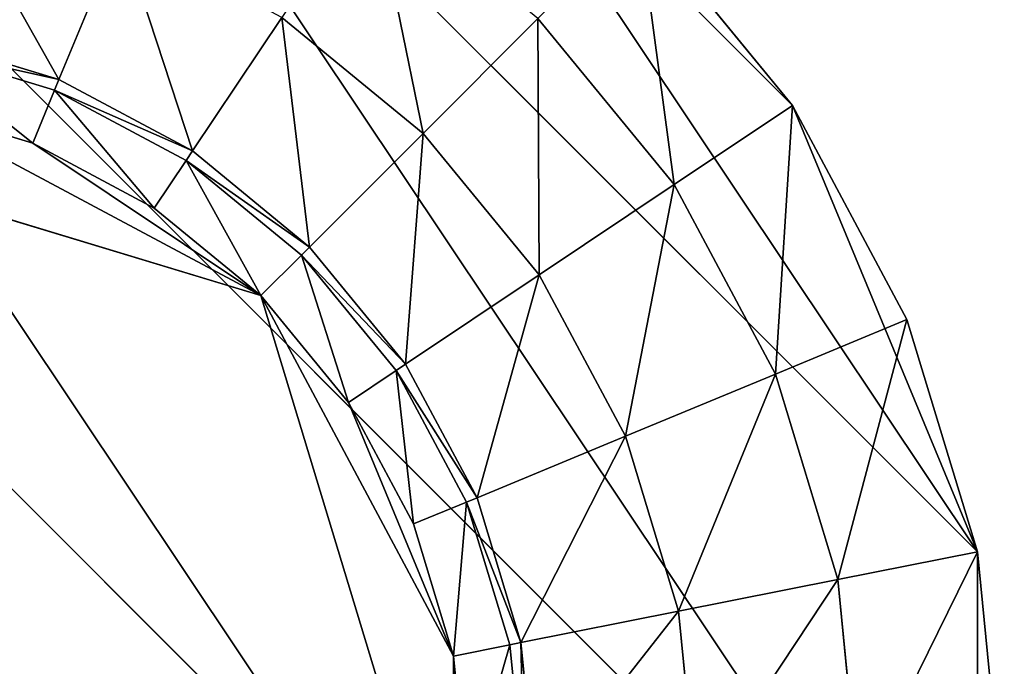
# Model space of a CAD drawing. Extents: x 0 to 35.8, y 0 to 26.7.
# Tile 42 of 227: x 3.4 to 4.6, y 5.9 to 6.7. Entities that reach past the tile are written whole.
import ezdxf

# ---------------------------------------------------------------- set-up
doc = ezdxf.new("R2010")
doc.units = 0
doc.header["$MEASUREMENT"] = 0
doc.layers.get('0').update_dxf_attribs({"color": 13, "linetype": 'CONTINUOUS'})
for name, color, linetype in [('HDS8645C_-_BODY', 252, 'CONTINUOUS'), ('HDS8645C_-_CERAMIC_TOP', 29, 'CONTINUOUS'), ('HEI8056C_-_LEGS', 252, 'CONTINUOUS')]:
    doc.layers.add(name, color=color, linetype=linetype)

# ---------------------------------------------------------------- blocks, each defined once
blk = doc.blocks.new('HIS8055U_TRADECAD_DXF')
at = {"layer": 'HEI8056C_-_LEGS', "color": 0}
for p, q in [((-13.30585, -7.9058, -14.64235), (-15.12745, -6.0842, -14.64235)), ((-13.30585, -7.9058, -14.64235), (-15.12745, -6.0842, -14.64235)), ((-14.52305, -6.0842, -14.64235), (-13.30585, -7.3013, -14.64235)), ((-14.52305, -6.0842, -14.64235), (-13.30585, -7.3013, -14.64235)), ((-13.53715, -6.7429, -14.64235), (-13.96455, -6.3155, -14.64235)), ((-13.53715, -6.7429, -14.64235), (-13.96455, -6.3155, -14.64235)), ((-13.72985, -6.5082, -14.64235), (-13.53715, -6.7429, -14.64235)), ((-13.72985, -6.5082, -14.64235), (-13.53715, -6.7429, -14.64235)), ((-14.45525, -6.7104, -17.22795), (-14.37835, -6.5247, -17.22795)), ((-14.45525, -6.7104, -17.22795), (-14.37835, -6.5247, -17.22795)), ((-14.28815, -6.7997, -17.22795), (-14.17645, -6.6326, -17.22795)), ((-14.28815, -6.7997, -17.22795), (-14.17645, -6.6326, -17.22795)), ((-13.99955, -6.7779, -17.22795), (-14.17645, -6.6326, -17.22795)), ((-13.99955, -6.7779, -15.04285), (-14.17645, -6.6326, -15.04285)), ((-13.99955, -6.7779, -17.22795), (-14.17645, -6.6326, -17.22795)), ((-13.99955, -6.7779, -15.04285), (-14.17645, -6.6326, -15.04285)), ((-13.85585, -6.6342, -14.92275), (-13.99955, -6.7779, -15.04285)), ((-13.85585, -6.6342, -14.92275), (-13.99955, -6.7779, -15.04285)), ((-13.68535, -6.8419, -14.92275), (-13.85585, -6.6342, -14.92275)), ((-13.68535, -6.8419, -14.92275), (-13.85585, -6.6342, -14.92275)), ((-13.68535, -6.8419, -14.78425), (-13.85585, -6.6342, -14.78425)), ((-13.68535, -6.8419, -14.78425), (-13.85585, -6.6342, -14.78425)), ((-14.45525, -6.7104, -17.42065), (-14.63665, -6.6554, -17.42065)), ((-14.63665, -6.6554, -17.22795), (-14.45525, -6.7104, -17.22795)), ((-14.63665, -6.6554, -17.22795), (-14.45525, -6.7104, -17.22795)), ((-14.45525, -6.7104, -17.42065), (-14.63665, -6.6554, -17.42065)), ((-14.63945, -6.6695, -17.48015), (-14.46075, -6.7237, -17.48015)), ((-14.63945, -6.6695, -17.48015), (-14.46075, -6.7237, -17.48015)), ((-14.46075, -6.7237, -17.48015), (-14.45525, -6.7104, -17.42065)), ((-14.46075, -6.7237, -17.48015), (-14.45525, -6.7104, -17.42065)), ((-14.28815, -6.7997, -17.42065), (-14.45525, -6.7104, -17.42065)), ((-14.45525, -6.7104, -17.22795), (-14.28815, -6.7997, -17.22795)), ((-14.45525, -6.7104, -17.42065), (-14.45525, -6.7104, -17.22795)), ((-14.45525, -6.7104, -17.22795), (-14.28815, -6.7997, -17.22795)), ((-14.45525, -6.7104, -17.42065), (-14.45525, -6.7104, -17.22795)), ((-14.28815, -6.7997, -17.42065), (-14.45525, -6.7104, -17.42065)), ((-14.48815, -6.7899, -17.53955), (-14.46075, -6.7237, -17.48015)), ((-14.48815, -6.7899, -17.53955), (-14.46075, -6.7237, -17.48015)), ((-14.46075, -6.7237, -17.48015), (-14.29615, -6.8117, -17.48015)), ((-14.46075, -6.7237, -17.48015), (-14.29615, -6.8117, -17.48015)), ((-14.99705, -6.7398, -17.53955), (-14.20245, -6.9808, -17.53955)), ((-14.99705, -6.7398, -17.53955), (-14.20245, -6.9808, -17.53955)), ((-14.99705, -6.7398, -17.53955), (-13.96145, -7.7754, -17.53955)), ((-14.99705, -6.7398, -17.53955), (-13.96145, -7.7754, -17.53955)), ((-14.48815, -6.7899, -17.53955), (-14.65345, -6.7398, -17.53955)), ((-14.48815, -6.7899, -17.53955), (-14.65345, -6.7398, -17.53955)), ((-13.68535, -6.8419, -14.78425), (-13.53715, -6.7429, -14.64235)), ((-13.68535, -6.8419, -14.78425), (-13.53715, -6.7429, -14.64235)), ((-13.30585, -7.3013, -14.64235), (-13.53715, -6.7429, -14.64235)), ((-13.53715, -6.7429, -14.64235), (-13.39405, -7.0107, -14.64235)), ((-13.30585, -7.3013, -14.64235), (-13.53715, -6.7429, -14.64235)), ((-13.53715, -6.7429, -14.64235), (-13.39405, -7.0107, -14.64235)), ((-13.99955, -6.7779, -17.22795), (-14.14165, -6.92, -17.22795)), ((-13.99955, -6.7779, -17.22795), (-14.14165, -6.92, -17.22795)), ((-13.85435, -6.9548, -17.22795), (-13.99955, -6.7779, -17.22795)), ((-13.99955, -6.7779, -15.04285), (-13.99955, -6.7779, -17.22795)), ((-13.85435, -6.9548, -17.22795), (-13.99955, -6.7779, -17.22795)), ((-13.85435, -6.9548, -15.04285), (-13.99955, -6.7779, -15.04285)), ((-13.85435, -6.9548, -15.04285), (-13.99955, -6.7779, -15.04285)), ((-13.99955, -6.7779, -15.04285), (-13.99955, -6.7779, -17.22795)), ((-14.33595, -6.8713, -17.53955), (-14.48815, -6.7899, -17.53955)), ((-14.48815, -6.7899, -17.53955), (-14.20245, -6.9808, -17.53955)), ((-14.48815, -6.7899, -17.53955), (-14.20245, -6.9808, -17.53955)), ((-14.33595, -6.8713, -17.53955), (-14.48815, -6.7899, -17.53955)), ((-14.29615, -6.8117, -17.48015), (-14.28815, -6.7997, -17.42065)), ((-14.29615, -6.8117, -17.48015), (-14.28815, -6.7997, -17.42065)), ((-14.14165, -6.92, -17.42065), (-14.28815, -6.7997, -17.42065)), ((-14.28815, -6.7997, -17.22795), (-14.14165, -6.92, -17.22795)), ((-14.28815, -6.7997, -17.42065), (-14.28815, -6.7997, -17.22795)), ((-14.28815, -6.7997, -17.22795), (-14.14165, -6.92, -17.22795)), ((-14.28815, -6.7997, -17.42065), (-14.28815, -6.7997, -17.22795)), ((-14.14165, -6.92, -17.42065), (-14.28815, -6.7997, -17.42065)), ((-14.33595, -6.8713, -17.53955), (-14.29615, -6.8117, -17.48015)), ((-14.33595, -6.8713, -17.53955), (-14.29615, -6.8117, -17.48015)), ((-14.14165, -6.92, -17.42065), (-14.29615, -6.8117, -17.48015)), ((-14.29615, -6.8117, -17.48015), (-14.15185, -6.9301, -17.48015)), ((-14.14165, -6.92, -17.42065), (-14.29615, -6.8117, -17.48015)), ((-14.29615, -6.8117, -17.48015), (-14.15185, -6.9301, -17.48015)), ((-13.68535, -6.8419, -14.92275), (-13.85435, -6.9548, -15.04285)), ((-13.68535, -6.8419, -14.92275), (-13.85435, -6.9548, -15.04285)), ((-13.55865, -7.0789, -14.92275), (-13.68535, -6.8419, -14.92275)), ((-13.68535, -6.8419, -14.78425), (-13.68535, -6.8419, -14.92275)), ((-13.55865, -7.0789, -14.92275), (-13.68535, -6.8419, -14.92275)), ((-13.55865, -7.0789, -14.78425), (-13.68535, -6.8419, -14.78425)), ((-13.68535, -6.8419, -14.78425), (-13.68535, -6.8419, -14.92275)), ((-13.55865, -7.0789, -14.78425), (-13.68535, -6.8419, -14.78425)), ((-14.20245, -6.9808, -17.53955), (-14.33595, -6.8713, -17.53955)), ((-14.20245, -6.9808, -17.53955), (-14.33595, -6.8713, -17.53955)), ((-14.15185, -6.9301, -17.48015), (-14.14165, -6.92, -17.42065)), ((-14.15185, -6.9301, -17.48015), (-14.14165, -6.92, -17.42065)), ((-14.14165, -6.92, -17.22795), (-14.02145, -7.0665, -17.22795)), ((-14.02145, -7.0665, -17.42065), (-14.14165, -6.92, -17.42065)), ((-14.14165, -6.92, -17.22795), (-14.14165, -6.92, -17.42065)), ((-14.02145, -7.0665, -17.42065), (-14.14165, -6.92, -17.42065)), ((-14.14165, -6.92, -17.22795), (-14.02145, -7.0665, -17.22795)), ((-14.14165, -6.92, -17.22795), (-14.14165, -6.92, -17.42065)), ((-14.15185, -6.9301, -17.48015), (-14.20245, -6.9808, -17.53955)), ((-14.15185, -6.9301, -17.48015), (-14.20245, -6.9808, -17.53955)), ((-14.03335, -7.0745, -17.48015), (-14.15185, -6.9301, -17.48015)), ((-14.03335, -7.0745, -17.48015), (-14.15185, -6.9301, -17.48015)), ((-14.02145, -7.0665, -17.22795), (-13.85435, -6.9548, -17.22795)), ((-14.02145, -7.0665, -17.22795), (-13.85435, -6.9548, -17.22795)), ((-13.74645, -7.1567, -17.22795), (-13.85435, -6.9548, -17.22795)), ((-13.85435, -6.9548, -15.04285), (-13.85435, -6.9548, -17.22795)), ((-13.74645, -7.1567, -17.22795), (-13.85435, -6.9548, -17.22795)), ((-13.74645, -7.1567, -15.04285), (-13.85435, -6.9548, -15.04285)), ((-13.74645, -7.1567, -15.04285), (-13.85435, -6.9548, -15.04285)), ((-13.85435, -6.9548, -15.04285), (-13.85435, -6.9548, -17.22795)), ((-14.09295, -7.1143, -17.53955), (-14.20245, -6.9808, -17.53955)), ((-14.20245, -6.9808, -17.53955), (-13.96145, -7.4317, -17.53955)), ((-14.20245, -6.9808, -17.53955), (-13.96145, -7.4317, -17.53955)), ((-14.09295, -7.1143, -17.53955), (-14.20245, -6.9808, -17.53955)), ((-13.55865, -7.0789, -14.78425), (-13.39405, -7.0107, -14.64235)), ((-13.55865, -7.0789, -14.78425), (-13.39405, -7.0107, -14.64235)), ((-13.39405, -7.0107, -14.64235), (-13.30585, -7.3013, -14.64235)), ((-13.39405, -7.0107, -14.64235), (-13.30585, -7.3013, -14.64235)), ((-14.02145, -7.0665, -17.42065), (-14.03335, -7.0745, -17.48015)), ((-14.02145, -7.0665, -17.42065), (-14.03335, -7.0745, -17.48015)), ((-13.93205, -7.2336, -17.42065), (-14.02145, -7.0665, -17.42065)), ((-14.02145, -7.0665, -17.22795), (-13.93205, -7.2336, -17.22795)), ((-14.02145, -7.0665, -17.42065), (-14.02145, -7.0665, -17.22795)), ((-14.02145, -7.0665, -17.42065), (-14.02145, -7.0665, -17.22795)), ((-13.93205, -7.2336, -17.42065), (-14.02145, -7.0665, -17.42065)), ((-14.02145, -7.0665, -17.22795), (-13.93205, -7.2336, -17.22795)), ((-14.09295, -7.1143, -17.53955), (-14.03335, -7.0745, -17.48015)), ((-14.09295, -7.1143, -17.53955), (-14.03335, -7.0745, -17.48015)), ((-14.03335, -7.0745, -17.48015), (-13.94535, -7.2391, -17.48015)), ((-14.03335, -7.0745, -17.48015), (-13.94535, -7.2391, -17.48015)), ((-13.55865, -7.0789, -14.92275), (-13.74645, -7.1567, -15.04285)), ((-13.55865, -7.0789, -14.92275), (-13.74645, -7.1567, -15.04285)), ((-13.48065, -7.3361, -14.92275), (-13.55865, -7.0789, -14.92275)), ((-13.55865, -7.0789, -14.78425), (-13.55865, -7.0789, -14.92275)), ((-13.48065, -7.3361, -14.92275), (-13.55865, -7.0789, -14.92275)), ((-13.48065, -7.3361, -14.78425), (-13.55865, -7.0789, -14.78425)), ((-13.55865, -7.0789, -14.78425), (-13.55865, -7.0789, -14.92275)), ((-13.48065, -7.3361, -14.78425), (-13.55865, -7.0789, -14.78425)), ((-14.01155, -7.2665, -17.53955), (-14.09295, -7.1143, -17.53955)), ((-14.01155, -7.2665, -17.53955), (-14.09295, -7.1143, -17.53955)), ((-13.93205, -7.2336, -17.22795), (-13.74645, -7.1567, -17.22795)), ((-13.93205, -7.2336, -17.22795), (-13.74645, -7.1567, -17.22795)), ((-13.67995, -7.3757, -17.22795), (-13.74645, -7.1567, -17.22795)), ((-13.74645, -7.1567, -15.04285), (-13.74645, -7.1567, -17.22795)), ((-13.67995, -7.3757, -17.22795), (-13.74645, -7.1567, -17.22795)), ((-13.67995, -7.3757, -15.04285), (-13.74645, -7.1567, -15.04285)), ((-13.67995, -7.3757, -15.04285), (-13.74645, -7.1567, -15.04285)), ((-13.74645, -7.1567, -15.04285), (-13.74645, -7.1567, -17.22795)), ((-14.01155, -7.2665, -17.53955), (-13.94535, -7.2391, -17.48015)), ((-14.01155, -7.2665, -17.53955), (-13.94535, -7.2391, -17.48015)), ((-13.94535, -7.2391, -17.48015), (-13.93205, -7.2336, -17.42065)), ((-13.94535, -7.2391, -17.48015), (-13.93205, -7.2336, -17.42065)), ((-13.94535, -7.2391, -17.48015), (-13.89115, -7.4178, -17.48015)), ((-13.94535, -7.2391, -17.48015), (-13.89115, -7.4178, -17.48015)), ((-13.87705, -7.4149, -17.42065), (-13.93205, -7.2336, -17.42065)), ((-13.93205, -7.2336, -17.22795), (-13.87705, -7.4149, -17.22795)), ((-13.93205, -7.2336, -17.42065), (-13.93205, -7.2336, -17.22795)), ((-13.93205, -7.2336, -17.42065), (-13.93205, -7.2336, -17.22795)), ((-13.87705, -7.4149, -17.42065), (-13.93205, -7.2336, -17.42065)), ((-13.93205, -7.2336, -17.22795), (-13.87705, -7.4149, -17.22795)), ((-13.96145, -7.4317, -17.53955), (-14.01155, -7.2665, -17.53955)), ((-13.96145, -7.4317, -17.53955), (-14.01155, -7.2665, -17.53955)), ((-13.48065, -7.3361, -14.78425), (-13.30585, -7.3013, -14.64235)), ((-13.48065, -7.3361, -14.78425), (-13.30585, -7.3013, -14.64235)), ((-13.30585, -7.9058, -14.64235), (-13.30585, -7.3013, -14.64235)), ((-13.30585, -7.3013, -14.64235), (-13.27615, -7.6035, -14.64235)), ((-13.30585, -7.9058, -14.64235), (-13.30585, -7.3013, -14.64235)), ((-13.30585, -7.3013, -14.64235), (-13.27615, -7.6035, -14.64235)), ((-13.48065, -7.3361, -14.92275), (-13.67995, -7.3757, -15.04285)), ((-13.48065, -7.3361, -14.92275), (-13.67995, -7.3757, -15.04285)), ((-13.45435, -7.6035, -14.92275), (-13.48065, -7.3361, -14.92275)), ((-13.48065, -7.3361, -14.78425), (-13.48065, -7.3361, -14.92275)), ((-13.45435, -7.6035, -14.92275), (-13.48065, -7.3361, -14.92275)), ((-13.45435, -7.6035, -14.78425), (-13.48065, -7.3361, -14.78425)), ((-13.48065, -7.3361, -14.78425), (-13.48065, -7.3361, -14.92275)), ((-13.45435, -7.6035, -14.78425), (-13.48065, -7.3361, -14.78425)), ((-13.87705, -7.4149, -17.22795), (-13.67995, -7.3757, -17.22795)), ((-13.87705, -7.4149, -17.22795), (-13.67995, -7.3757, -17.22795)), ((-13.65755, -7.6035, -17.22795), (-13.67995, -7.3757, -17.22795)), ((-13.67995, -7.3757, -15.04285), (-13.67995, -7.3757, -17.22795)), ((-13.65755, -7.6035, -17.22795), (-13.67995, -7.3757, -17.22795)), ((-13.65755, -7.6035, -15.04285), (-13.67995, -7.3757, -15.04285)), ((-13.65755, -7.6035, -15.04285), (-13.67995, -7.3757, -15.04285)), ((-13.67995, -7.3757, -15.04285), (-13.67995, -7.3757, -17.22795)), ((-13.89115, -7.4178, -17.48015), (-13.87705, -7.4149, -17.42065)), ((-13.89115, -7.4178, -17.48015), (-13.87705, -7.4149, -17.42065)), ((-13.85845, -7.6035, -17.42065), (-13.87705, -7.4149, -17.42065)), ((-13.87705, -7.4149, -17.22795), (-13.85845, -7.6035, -17.22795)), ((-13.87705, -7.4149, -17.42065), (-13.87705, -7.4149, -17.22795)), ((-13.87705, -7.4149, -17.42065), (-13.87705, -7.4149, -17.22795)), ((-13.85845, -7.6035, -17.42065), (-13.87705, -7.4149, -17.42065)), ((-13.87705, -7.4149, -17.22795), (-13.85845, -7.6035, -17.22795)), ((-13.96145, -7.4317, -17.53955), (-13.89115, -7.4178, -17.48015)), ((-13.96145, -7.4317, -17.53955), (-13.89115, -7.4178, -17.48015)), ((-13.89115, -7.4178, -17.48015), (-13.87285, -7.6035, -17.48015)), ((-13.89115, -7.4178, -17.48015), (-13.87285, -7.6035, -17.48015)), ((-13.94455, -7.6035, -17.53955), (-13.96145, -7.4317, -17.53955)), ((-13.96145, -7.4317, -17.53955), (-13.96145, -7.7754, -17.53955)), ((-13.96145, -7.4317, -17.53955), (-13.96145, -7.7754, -17.53955)), ((-13.94455, -7.6035, -17.53955), (-13.96145, -7.4317, -17.53955))]:
    blk.add_line(p, q, dxfattribs=at)
at = {"color": 0}
mesh = blk.add_polyface(dxfattribs=at)
corners = [(17.28565, -9.6021, -14.33995), (-17.22295, 9.6713, -14.33995), (-17.22295, -9.6021, -14.33995), (17.28565, 9.6713, -14.33995)]
mesh.append_faces([[corners[k] for k in face] for face in [(0, 1, 2), (1, 0, 3)]], dxfattribs={"vtx0": -1, "color": 0})
at = {"layer": 'HDS8645C_-_BODY', "color": 0}
mesh = blk.add_polyface(dxfattribs=at)
corners = [(16.64532, -9.23304, -14.65245), (-16.56002, 9.37696, -14.65245), (-16.56002, -9.23304, -14.65245), (16.64532, 9.37696, -14.65245)]
mesh.append_faces([[corners[k] for k in face] for face in [(0, 1, 2), (1, 0, 3)]], dxfattribs={"vtx0": -1, "color": 0})
at = {"layer": 'HDS8645C_-_CERAMIC_TOP', "color": 0}
mesh = blk.add_polyface(dxfattribs=at)
corners = [(17.83165, 10.6876, 17.27015), (-17.76255, -12.6526, 17.27015), (-17.76255, 10.6876, 17.27015), (17.83165, -12.6526, 17.27015)]
mesh.append_faces([[corners[k] for k in face] for face in [(0, 1, 2), (1, 0, 3)]], dxfattribs={"vtx0": -1, "color": 0})
at = {"layer": 'HEI8056C_-_LEGS', "color": 0}
mesh = blk.add_polyface(dxfattribs=at)
corners = [(-15.12745, -6.0842, -14.64235), (-13.53715, -8.4642, -14.64235), (-15.68585, -6.3155, -14.64235), (-13.30585, -7.9058, -14.64235)]
mesh.append_faces([[corners[k] for k in face] for face in [(0, 1, 2), (1, 0, 3)]], dxfattribs={"vtx0": -1, "color": 0})
mesh = blk.add_polyface(dxfattribs=at)
corners = [(-14.52305, -6.0842, -14.64235), (-13.30585, -7.9058, -14.64235), (-15.12745, -6.0842, -14.64235), (-13.30585, -7.3013, -14.64235)]
mesh.append_faces([[corners[k] for k in face] for face in [(0, 1, 2), (1, 0, 3)]], dxfattribs={"vtx0": -1, "color": 0})
mesh = blk.add_polyface(dxfattribs=at)
corners = [(-13.96455, -6.3155, -14.64235), (-13.30585, -7.3013, -14.64235), (-14.52305, -6.0842, -14.64235), (-13.53715, -6.7429, -14.64235)]
mesh.append_faces([[corners[k] for k in face] for face in [(0, 1, 2), (1, 0, 3)]], dxfattribs={"vtx0": -1, "color": 0})
mesh = blk.add_polyface(dxfattribs=at)
corners = [(-13.53715, -8.4642, -14.64235), (-16.11325, -6.7429, -14.64235), (-15.68585, -6.3155, -14.64235)]
mesh.append_faces([[corners[k] for k in face] for face in [(0, 1, 2)]], dxfattribs={"color": 0})
mesh = blk.add_polyface(dxfattribs=at)
corners = [(-13.53715, -6.7429, -14.64235), (-13.96455, -6.3155, -14.64235), (-13.72985, -6.5082, -14.64235)]
mesh.append_faces([[corners[k] for k in face] for face in [(0, 1, 2)]], dxfattribs={"color": 0})
mesh = blk.add_polyface(dxfattribs=at)
corners = [(-14.45525, -6.7104, -17.22795), (-14.59745, -6.4583, -17.22795), (-14.63665, -6.6554, -17.22795), (-14.37835, -6.5247, -17.22795)]
mesh.append_faces([[corners[k] for k in face] for face in [(0, 1, 2), (1, 0, 3)]], dxfattribs={"vtx0": -1, "color": 0})
mesh = blk.add_polyface(dxfattribs=at)
corners = [(-13.99955, -6.7779, -15.04285), (-14.06365, -6.4637, -14.92275), (-14.17645, -6.6326, -15.04285), (-13.85585, -6.6342, -14.92275)]
mesh.append_faces([[corners[k] for k in face] for face in [(0, 1, 2), (1, 0, 3)]], dxfattribs={"vtx0": -1, "color": 0})
mesh = blk.add_polyface(dxfattribs=at)
corners = [(-13.68535, -6.8419, -14.78425), (-13.72985, -6.5082, -14.64235), (-13.85585, -6.6342, -14.78425), (-13.53715, -6.7429, -14.64235)]
mesh.append_faces([[corners[k] for k in face] for face in [(0, 1, 2), (1, 0, 3)]], dxfattribs={"vtx0": -1, "color": 0})
mesh = blk.add_polyface(dxfattribs=at)
corners = [(-14.28815, -6.7997, -17.22795), (-14.37835, -6.5247, -17.22795), (-14.45525, -6.7104, -17.22795), (-14.17645, -6.6326, -17.22795)]
mesh.append_faces([[corners[k] for k in face] for face in [(0, 1, 2), (1, 0, 3)]], dxfattribs={"vtx0": -1, "color": 0})
mesh = blk.add_polyface(dxfattribs=at)
corners = [(-14.14165, -6.92, -17.22795), (-14.17645, -6.6326, -17.22795), (-14.28815, -6.7997, -17.22795), (-13.99955, -6.7779, -17.22795)]
mesh.append_faces([[corners[k] for k in face] for face in [(0, 1, 2), (1, 0, 3)]], dxfattribs={"vtx0": -1, "color": 0})
mesh = blk.add_polyface(dxfattribs=at)
corners = [(-13.99955, -6.7779, -15.04285), (-14.17645, -6.6326, -17.22795), (-13.99955, -6.7779, -17.22795), (-14.17645, -6.6326, -15.04285)]
mesh.append_faces([[corners[k] for k in face] for face in [(0, 1, 2), (1, 0, 3)]], dxfattribs={"vtx0": -1, "color": 0})
mesh = blk.add_polyface(dxfattribs=at)
corners = [(-13.85435, -6.9548, -15.04285), (-13.85585, -6.6342, -14.92275), (-13.99955, -6.7779, -15.04285), (-13.68535, -6.8419, -14.92275)]
mesh.append_faces([[corners[k] for k in face] for face in [(0, 1, 2), (1, 0, 3)]], dxfattribs={"vtx0": -1, "color": 0})
mesh = blk.add_polyface(dxfattribs=at)
corners = [(-13.85585, -6.6342, -14.78425), (-13.68535, -6.8419, -14.92275), (-13.68535, -6.8419, -14.78425), (-13.85585, -6.6342, -14.92275)]
mesh.append_faces([[corners[k] for k in face] for face in [(0, 1, 2), (1, 0, 3)]], dxfattribs={"vtx0": -1, "color": 0})
mesh = blk.add_polyface(dxfattribs=at)
corners = [(-14.45525, -6.7104, -17.42065), (-14.63945, -6.6695, -17.48015), (-14.46075, -6.7237, -17.48015), (-14.63665, -6.6554, -17.42065)]
mesh.append_faces([[corners[k] for k in face] for face in [(0, 1, 2), (1, 0, 3)]], dxfattribs={"vtx0": -1, "color": 0})
mesh = blk.add_polyface(dxfattribs=at)
corners = [(-14.45525, -6.7104, -17.22795), (-14.63665, -6.6554, -17.42065), (-14.45525, -6.7104, -17.42065), (-14.63665, -6.6554, -17.22795)]
mesh.append_faces([[corners[k] for k in face] for face in [(0, 1, 2), (1, 0, 3)]], dxfattribs={"vtx0": -1, "color": 0})
mesh = blk.add_polyface(dxfattribs=at)
corners = [(-14.48815, -6.7899, -17.53955), (-14.63945, -6.6695, -17.48015), (-14.65345, -6.7398, -17.53955), (-14.46075, -6.7237, -17.48015)]
mesh.append_faces([[corners[k] for k in face] for face in [(0, 1, 2), (1, 0, 3)]], dxfattribs={"vtx0": -1, "color": 0})
mesh = blk.add_polyface(dxfattribs=at)
corners = [(-14.28815, -6.7997, -17.42065), (-14.46075, -6.7237, -17.48015), (-14.29615, -6.8117, -17.48015), (-14.45525, -6.7104, -17.42065)]
mesh.append_faces([[corners[k] for k in face] for face in [(0, 1, 2), (1, 0, 3)]], dxfattribs={"vtx0": -1, "color": 0})
mesh = blk.add_polyface(dxfattribs=at)
corners = [(-14.28815, -6.7997, -17.22795), (-14.45525, -6.7104, -17.42065), (-14.28815, -6.7997, -17.42065), (-14.45525, -6.7104, -17.22795)]
mesh.append_faces([[corners[k] for k in face] for face in [(0, 1, 2), (1, 0, 3)]], dxfattribs={"vtx0": -1, "color": 0})
mesh = blk.add_polyface(dxfattribs=at)
corners = [(-14.33595, -6.8713, -17.53955), (-14.46075, -6.7237, -17.48015), (-14.48815, -6.7899, -17.53955), (-14.29615, -6.8117, -17.48015)]
mesh.append_faces([[corners[k] for k in face] for face in [(0, 1, 2), (1, 0, 3)]], dxfattribs={"vtx0": -1, "color": 0})
mesh = blk.add_polyface(dxfattribs=at)
corners = [(-13.96145, -7.7754, -17.53955), (-15.63885, -7.2665, -17.53955), (-15.68895, -7.7754, -17.53955), (-14.99705, -6.7398, -17.53955)]
mesh.append_faces([[corners[k] for k in face] for face in [(0, 1, 2), (1, 0, 3)]], dxfattribs={"vtx0": -1, "color": 0})
mesh = blk.add_polyface(dxfattribs=at)
corners = [(-14.20245, -6.9808, -17.53955), (-14.65345, -6.7398, -17.53955), (-14.99705, -6.7398, -17.53955), (-14.48815, -6.7899, -17.53955)]
mesh.append_faces([[corners[k] for k in face] for face in [(0, 1, 2), (1, 0, 3)]], dxfattribs={"vtx0": -1, "color": 0})
mesh = blk.add_polyface(dxfattribs=at)
corners = [(-13.96145, -7.7754, -17.53955), (-14.20245, -6.9808, -17.53955), (-14.99705, -6.7398, -17.53955), (-13.96145, -7.4317, -17.53955)]
mesh.append_faces([[corners[k] for k in face] for face in [(0, 1, 2), (1, 0, 3)]], dxfattribs={"vtx0": -1, "color": 0})
mesh = blk.add_polyface(dxfattribs=at)
corners = [(-16.11325, -6.7429, -14.64235), (-14.23245, -9.0347, -14.64235), (-16.34455, -7.3013, -14.64235), (-13.53715, -8.4642, -14.64235)]
mesh.append_faces([[corners[k] for k in face] for face in [(0, 1, 2), (1, 0, 3)]], dxfattribs={"vtx0": -1, "color": 0})
mesh = blk.add_polyface(dxfattribs=at)
corners = [(-13.55865, -7.0789, -14.78425), (-13.53715, -6.7429, -14.64235), (-13.68535, -6.8419, -14.78425), (-13.39405, -7.0107, -14.64235)]
mesh.append_faces([[corners[k] for k in face] for face in [(0, 1, 2), (1, 0, 3)]], dxfattribs={"vtx0": -1, "color": 0})
mesh = blk.add_polyface(dxfattribs=at)
corners = [(-13.30585, -7.3013, -14.64235), (-13.53715, -6.7429, -14.64235), (-13.39405, -7.0107, -14.64235)]
mesh.append_faces([[corners[k] for k in face] for face in [(0, 1, 2)]], dxfattribs={"color": 0})
mesh = blk.add_polyface(dxfattribs=at)
corners = [(-14.02145, -7.0665, -17.22795), (-13.99955, -6.7779, -17.22795), (-14.14165, -6.92, -17.22795), (-13.85435, -6.9548, -17.22795)]
mesh.append_faces([[corners[k] for k in face] for face in [(0, 1, 2), (1, 0, 3)]], dxfattribs={"vtx0": -1, "color": 0})
mesh = blk.add_polyface(dxfattribs=at)
corners = [(-13.99955, -6.7779, -15.04285), (-13.85435, -6.9548, -17.22795), (-13.85435, -6.9548, -15.04285), (-13.99955, -6.7779, -17.22795)]
mesh.append_faces([[corners[k] for k in face] for face in [(0, 1, 2), (1, 0, 3)]], dxfattribs={"vtx0": -1, "color": 0})
mesh = blk.add_polyface(dxfattribs=at)
corners = [(-14.20245, -6.9808, -17.53955), (-14.33595, -6.8713, -17.53955), (-14.48815, -6.7899, -17.53955)]
mesh.append_faces([[corners[k] for k in face] for face in [(0, 1, 2)]], dxfattribs={"color": 0})
mesh = blk.add_polyface(dxfattribs=at)
corners = [(-14.28815, -6.7997, -17.42065), (-14.29615, -6.8117, -17.48015), (-14.14165, -6.92, -17.42065)]
mesh.append_faces([[corners[k] for k in face] for face in [(0, 1, 2)]], dxfattribs={"color": 0})
mesh = blk.add_polyface(dxfattribs=at)
corners = [(-14.14165, -6.92, -17.22795), (-14.28815, -6.7997, -17.42065), (-14.14165, -6.92, -17.42065), (-14.28815, -6.7997, -17.22795)]
mesh.append_faces([[corners[k] for k in face] for face in [(0, 1, 2), (1, 0, 3)]], dxfattribs={"vtx0": -1, "color": 0})
mesh = blk.add_polyface(dxfattribs=at)
corners = [(-14.20245, -6.9808, -17.53955), (-14.29615, -6.8117, -17.48015), (-14.33595, -6.8713, -17.53955), (-14.15185, -6.9301, -17.48015)]
mesh.append_faces([[corners[k] for k in face] for face in [(0, 1, 2), (1, 0, 3)]], dxfattribs={"vtx0": -1, "color": 0})
mesh = blk.add_polyface(dxfattribs=at)
corners = [(-14.14165, -6.92, -17.42065), (-14.29615, -6.8117, -17.48015), (-14.15185, -6.9301, -17.48015)]
mesh.append_faces([[corners[k] for k in face] for face in [(0, 1, 2)]], dxfattribs={"color": 0})
mesh = blk.add_polyface(dxfattribs=at)
corners = [(-13.74645, -7.1567, -15.04285), (-13.68535, -6.8419, -14.92275), (-13.85435, -6.9548, -15.04285), (-13.55865, -7.0789, -14.92275)]
mesh.append_faces([[corners[k] for k in face] for face in [(0, 1, 2), (1, 0, 3)]], dxfattribs={"vtx0": -1, "color": 0})
mesh = blk.add_polyface(dxfattribs=at)
corners = [(-13.68535, -6.8419, -14.78425), (-13.55865, -7.0789, -14.92275), (-13.55865, -7.0789, -14.78425), (-13.68535, -6.8419, -14.92275)]
mesh.append_faces([[corners[k] for k in face] for face in [(0, 1, 2), (1, 0, 3)]], dxfattribs={"vtx0": -1, "color": 0})
mesh = blk.add_polyface(dxfattribs=at)
corners = [(-14.02145, -7.0665, -17.42065), (-14.15185, -6.9301, -17.48015), (-14.03335, -7.0745, -17.48015), (-14.14165, -6.92, -17.42065)]
mesh.append_faces([[corners[k] for k in face] for face in [(0, 1, 2), (1, 0, 3)]], dxfattribs={"vtx0": -1, "color": 0})
mesh = blk.add_polyface(dxfattribs=at)
corners = [(-14.14165, -6.92, -17.22795), (-14.02145, -7.0665, -17.42065), (-14.02145, -7.0665, -17.22795), (-14.14165, -6.92, -17.42065)]
mesh.append_faces([[corners[k] for k in face] for face in [(0, 1, 2), (1, 0, 3)]], dxfattribs={"vtx0": -1, "color": 0})
mesh = blk.add_polyface(dxfattribs=at)
corners = [(-14.09295, -7.1143, -17.53955), (-14.15185, -6.9301, -17.48015), (-14.20245, -6.9808, -17.53955), (-14.03335, -7.0745, -17.48015)]
mesh.append_faces([[corners[k] for k in face] for face in [(0, 1, 2), (1, 0, 3)]], dxfattribs={"vtx0": -1, "color": 0})
mesh = blk.add_polyface(dxfattribs=at)
corners = [(-13.93205, -7.2336, -17.22795), (-13.85435, -6.9548, -17.22795), (-14.02145, -7.0665, -17.22795), (-13.74645, -7.1567, -17.22795)]
mesh.append_faces([[corners[k] for k in face] for face in [(0, 1, 2), (1, 0, 3)]], dxfattribs={"vtx0": -1, "color": 0})
mesh = blk.add_polyface(dxfattribs=at)
corners = [(-13.85435, -6.9548, -15.04285), (-13.74645, -7.1567, -17.22795), (-13.74645, -7.1567, -15.04285), (-13.85435, -6.9548, -17.22795)]
mesh.append_faces([[corners[k] for k in face] for face in [(0, 1, 2), (1, 0, 3)]], dxfattribs={"vtx0": -1, "color": 0})
mesh = blk.add_polyface(dxfattribs=at)
corners = [(-13.96145, -7.4317, -17.53955), (-14.09295, -7.1143, -17.53955), (-14.20245, -6.9808, -17.53955), (-14.01155, -7.2665, -17.53955)]
mesh.append_faces([[corners[k] for k in face] for face in [(0, 1, 2), (1, 0, 3)]], dxfattribs={"vtx0": -1, "color": 0})
mesh = blk.add_polyface(dxfattribs=at)
corners = [(-13.48065, -7.3361, -14.78425), (-13.39405, -7.0107, -14.64235), (-13.55865, -7.0789, -14.78425), (-13.30585, -7.3013, -14.64235)]
mesh.append_faces([[corners[k] for k in face] for face in [(0, 1, 2), (1, 0, 3)]], dxfattribs={"vtx0": -1, "color": 0})
mesh = blk.add_polyface(dxfattribs=at)
corners = [(-13.93205, -7.2336, -17.42065), (-14.03335, -7.0745, -17.48015), (-13.94535, -7.2391, -17.48015), (-14.02145, -7.0665, -17.42065)]
mesh.append_faces([[corners[k] for k in face] for face in [(0, 1, 2), (1, 0, 3)]], dxfattribs={"vtx0": -1, "color": 0})
mesh = blk.add_polyface(dxfattribs=at)
corners = [(-14.02145, -7.0665, -17.22795), (-13.93205, -7.2336, -17.42065), (-13.93205, -7.2336, -17.22795), (-14.02145, -7.0665, -17.42065)]
mesh.append_faces([[corners[k] for k in face] for face in [(0, 1, 2), (1, 0, 3)]], dxfattribs={"vtx0": -1, "color": 0})
mesh = blk.add_polyface(dxfattribs=at)
corners = [(-14.01155, -7.2665, -17.53955), (-14.03335, -7.0745, -17.48015), (-14.09295, -7.1143, -17.53955), (-13.94535, -7.2391, -17.48015)]
mesh.append_faces([[corners[k] for k in face] for face in [(0, 1, 2), (1, 0, 3)]], dxfattribs={"vtx0": -1, "color": 0})
mesh = blk.add_polyface(dxfattribs=at)
corners = [(-13.67995, -7.3757, -15.04285), (-13.55865, -7.0789, -14.92275), (-13.74645, -7.1567, -15.04285), (-13.48065, -7.3361, -14.92275)]
mesh.append_faces([[corners[k] for k in face] for face in [(0, 1, 2), (1, 0, 3)]], dxfattribs={"vtx0": -1, "color": 0})
mesh = blk.add_polyface(dxfattribs=at)
corners = [(-13.55865, -7.0789, -14.78425), (-13.48065, -7.3361, -14.92275), (-13.48065, -7.3361, -14.78425), (-13.55865, -7.0789, -14.92275)]
mesh.append_faces([[corners[k] for k in face] for face in [(0, 1, 2), (1, 0, 3)]], dxfattribs={"vtx0": -1, "color": 0})
mesh = blk.add_polyface(dxfattribs=at)
corners = [(-13.87705, -7.4149, -17.22795), (-13.74645, -7.1567, -17.22795), (-13.93205, -7.2336, -17.22795), (-13.67995, -7.3757, -17.22795)]
mesh.append_faces([[corners[k] for k in face] for face in [(0, 1, 2), (1, 0, 3)]], dxfattribs={"vtx0": -1, "color": 0})
mesh = blk.add_polyface(dxfattribs=at)
corners = [(-13.74645, -7.1567, -15.04285), (-13.67995, -7.3757, -17.22795), (-13.67995, -7.3757, -15.04285), (-13.74645, -7.1567, -17.22795)]
mesh.append_faces([[corners[k] for k in face] for face in [(0, 1, 2), (1, 0, 3)]], dxfattribs={"vtx0": -1, "color": 0})
mesh = blk.add_polyface(dxfattribs=at)
corners = [(-13.96145, -7.4317, -17.53955), (-13.94535, -7.2391, -17.48015), (-14.01155, -7.2665, -17.53955), (-13.89115, -7.4178, -17.48015)]
mesh.append_faces([[corners[k] for k in face] for face in [(0, 1, 2), (1, 0, 3)]], dxfattribs={"vtx0": -1, "color": 0})
mesh = blk.add_polyface(dxfattribs=at)
corners = [(-13.87705, -7.4149, -17.42065), (-13.94535, -7.2391, -17.48015), (-13.89115, -7.4178, -17.48015), (-13.93205, -7.2336, -17.42065)]
mesh.append_faces([[corners[k] for k in face] for face in [(0, 1, 2), (1, 0, 3)]], dxfattribs={"vtx0": -1, "color": 0})
mesh = blk.add_polyface(dxfattribs=at)
corners = [(-13.93205, -7.2336, -17.22795), (-13.87705, -7.4149, -17.42065), (-13.87705, -7.4149, -17.22795), (-13.93205, -7.2336, -17.42065)]
mesh.append_faces([[corners[k] for k in face] for face in [(0, 1, 2), (1, 0, 3)]], dxfattribs={"vtx0": -1, "color": 0})
mesh = blk.add_polyface(dxfattribs=at)
corners = [(-14.23245, -9.0347, -14.64235), (-16.34455, -7.9058, -14.64235), (-16.34455, -7.3013, -14.64235), (-14.82525, -9.1526, -14.64235)]
mesh.append_faces([[corners[k] for k in face] for face in [(0, 1, 2), (1, 0, 3)]], dxfattribs={"vtx0": -1, "color": 0})
mesh = blk.add_polyface(dxfattribs=at)
corners = [(-13.45435, -7.6035, -14.78425), (-13.30585, -7.3013, -14.64235), (-13.48065, -7.3361, -14.78425), (-13.27615, -7.6035, -14.64235)]
mesh.append_faces([[corners[k] for k in face] for face in [(0, 1, 2), (1, 0, 3)]], dxfattribs={"vtx0": -1, "color": 0})
mesh = blk.add_polyface(dxfattribs=at)
corners = [(-13.27615, -7.6035, -14.64235), (-13.30585, -7.9058, -14.64235), (-13.30585, -7.3013, -14.64235)]
mesh.append_faces([[corners[k] for k in face] for face in [(0, 1, 2)]], dxfattribs={"color": 0})
mesh = blk.add_polyface(dxfattribs=at)
corners = [(-13.65755, -7.6035, -15.04285), (-13.48065, -7.3361, -14.92275), (-13.67995, -7.3757, -15.04285), (-13.45435, -7.6035, -14.92275)]
mesh.append_faces([[corners[k] for k in face] for face in [(0, 1, 2), (1, 0, 3)]], dxfattribs={"vtx0": -1, "color": 0})
mesh = blk.add_polyface(dxfattribs=at)
corners = [(-13.48065, -7.3361, -14.78425), (-13.45435, -7.6035, -14.92275), (-13.45435, -7.6035, -14.78425), (-13.48065, -7.3361, -14.92275)]
mesh.append_faces([[corners[k] for k in face] for face in [(0, 1, 2), (1, 0, 3)]], dxfattribs={"vtx0": -1, "color": 0})
mesh = blk.add_polyface(dxfattribs=at)
corners = [(-13.85845, -7.6035, -17.22795), (-13.67995, -7.3757, -17.22795), (-13.87705, -7.4149, -17.22795), (-13.65755, -7.6035, -17.22795)]
mesh.append_faces([[corners[k] for k in face] for face in [(0, 1, 2), (1, 0, 3)]], dxfattribs={"vtx0": -1, "color": 0})
mesh = blk.add_polyface(dxfattribs=at)
corners = [(-13.67995, -7.3757, -15.04285), (-13.65755, -7.6035, -17.22795), (-13.65755, -7.6035, -15.04285), (-13.67995, -7.3757, -17.22795)]
mesh.append_faces([[corners[k] for k in face] for face in [(0, 1, 2), (1, 0, 3)]], dxfattribs={"vtx0": -1, "color": 0})
mesh = blk.add_polyface(dxfattribs=at)
corners = [(-13.87705, -7.4149, -17.42065), (-13.87285, -7.6035, -17.48015), (-13.85845, -7.6035, -17.42065), (-13.89115, -7.4178, -17.48015)]
mesh.append_faces([[corners[k] for k in face] for face in [(0, 1, 2), (1, 0, 3)]], dxfattribs={"vtx0": -1, "color": 0})
mesh = blk.add_polyface(dxfattribs=at)
corners = [(-13.87705, -7.4149, -17.22795), (-13.85845, -7.6035, -17.42065), (-13.85845, -7.6035, -17.22795), (-13.87705, -7.4149, -17.42065)]
mesh.append_faces([[corners[k] for k in face] for face in [(0, 1, 2), (1, 0, 3)]], dxfattribs={"vtx0": -1, "color": 0})
mesh = blk.add_polyface(dxfattribs=at)
corners = [(-13.94455, -7.6035, -17.53955), (-13.89115, -7.4178, -17.48015), (-13.96145, -7.4317, -17.53955), (-13.87285, -7.6035, -17.48015)]
mesh.append_faces([[corners[k] for k in face] for face in [(0, 1, 2), (1, 0, 3)]], dxfattribs={"vtx0": -1, "color": 0})
mesh = blk.add_polyface(dxfattribs=at)
corners = [(-13.94455, -7.6035, -17.53955), (-13.96145, -7.4317, -17.53955), (-13.96145, -7.7754, -17.53955)]
mesh.append_faces([[corners[k] for k in face] for face in [(0, 1, 2)]], dxfattribs={"color": 0})
blk = doc.blocks.new('HIS8655C_TRADECAD_DXF')
at = {"color": 0}
blk.add_blockref('HIS8055U_TRADECAD_DXF', (0, 0), dxfattribs=at)
blk = doc.blocks.new('HIS8655C_TRADECAD_DXF0')
at = {"color": 0}
blk.add_blockref('HIS8655C_TRADECAD_DXF', (0, 0), dxfattribs=at)
blk = doc.blocks.new('HIS8655C_TRADECAD_DXF1')
at = {"color": 0}
blk.add_blockref('HIS8655C_TRADECAD_DXF0', (17.90215, 13.3707, 17.53955), dxfattribs=at)

msp = doc.modelspace()

# ---------------------------------------------------------------- block references
at = {"color": 0}
msp.add_blockref('HIS8655C_TRADECAD_DXF1', (0, 0), dxfattribs=at)

doc.saveas('drawing.dxf')
